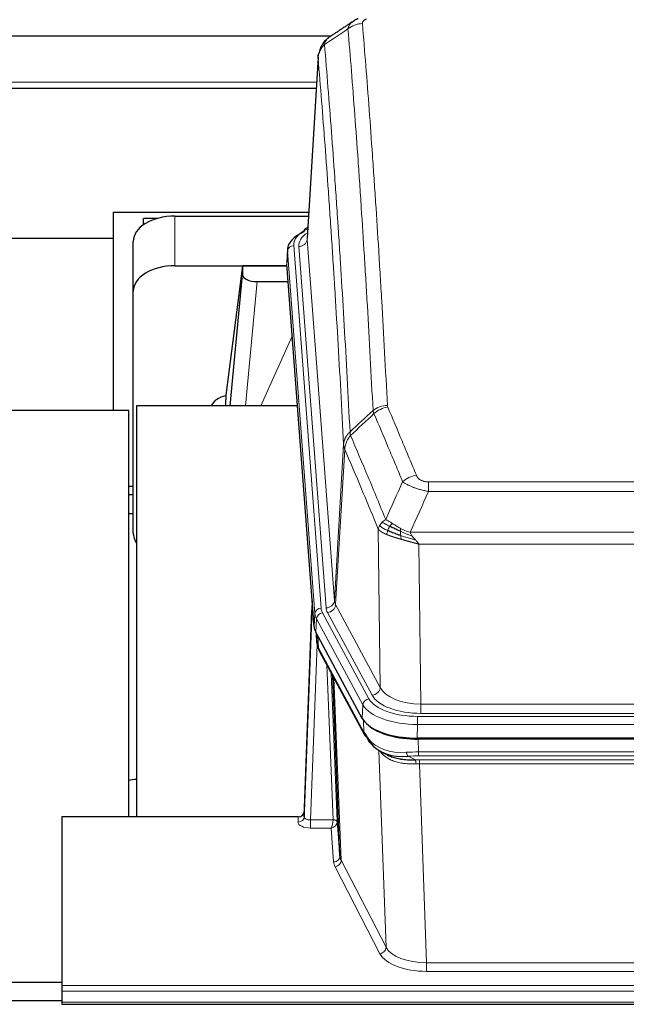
# Model space of a CAD drawing. Header units: inches. Extents: x 0 to 23760, y -13 to 16800.
# Tile 82 of 222: x 2846 to 3136, y 13660 to 14131. Entities that reach past the tile are written whole.
import ezdxf

# ---------------------------------------------------------------- set-up
doc = ezdxf.new("R2010")
doc.units = ezdxf.units.IN
doc.layers.add('254', color=7, linetype='Continuous', true_color=0xffffff)

msp = doc.modelspace()

# ---------------------------------------------------------------- linework, layer by layer
at = {"layer": '254', "color": 2, "linetype": 'Continuous', "lineweight": 25}
for p, q in [((2994.763, 14122.984), (2833.984, 14122.984)), ((2988.774, 14113.052), (2983.523, 14026.416)), ((2987.876, 14097.984), (2819.293, 14097.984)), ((2890.788, 14038.811), (2890.788, 14026.289)), ((2890.788, 14038.811), (2984.276, 14038.811)), ((2920.345, 14037.015), (2984.167, 14037.015)), ((2905.291, 14032.856), (2905.291, 14035.861)), ((2911.847, 14035.861), (2905.291, 14035.861)), ((2983.835, 14031.559), (2982.891, 14031.123)), ((2890.788, 14026.289), (2841.29, 14026.289)), ((2890.788, 14026.289), (2890.788, 13943.999)), ((2900.345, 14001.039), (2900.345, 14024.841)), ((2974.144, 14021.066), (2973.763, 14014.783)), ((2986.887, 13840.546), (2973.769, 14014)), ((2920.345, 14013.213), (2973.831, 14013.213)), ((2952.655, 14013.123), (2944.607, 13951.338)), ((2946.744, 13946.236), (2952.655, 14008.892)), ((2973.838, 14013.123), (2952.655, 14013.123)), ((2952.655, 14013.123), (2952.655, 14008.892)), ((2959.628, 14005.672), (2974.399, 14005.672)), ((2900.345, 13885.385), (2900.345, 14001.039)), ((2944.606, 13951.331), (2944.607, 13951.338)), ((2944.606, 13951.331), (2944.606, 13949.146)), ((2898.288, 13943.998), (2841.29, 13943.998)), ((2898.288, 13749.668), (2898.288, 13943.998)), ((2978.895, 13946.236), (2901.951, 13946.236)), ((2901.951, 13946.236), (2901.951, 13749.669)), ((2900.348, 13907.626), (2898.289, 13907.626)), ((2900.348, 13903.627), (2898.289, 13903.627)), ((2898.322, 13894.748), (2900.359, 13894.748)), ((2982.182, 13749.752), (2985.87, 13848.534)), ((2985.951, 13852.928), (2982.193, 13752.289)), ((3009.926, 13796.754), (2987.672, 13837.969)), ((2987.799, 13837.732), (2988.163, 13832.93)), ((2988.156, 13833.044), (2987.985, 13837.388)), ((2988.156, 13833.044), (2988.163, 13832.93)), ((2989.3, 13829.134), (3011.048, 13788.859)), ((2999.207, 13730.924), (2995.779, 13817.134)), ((3252.494, 13787.316), (3036.088, 13787.316)), ((3251.903, 13786.835), (3036.68, 13786.835)), ((3019.189, 13780.682), (3021.932, 13779.296)), ((2866.291, 13749.667), (2866.291, 13669.033)), ((2979.194, 13749.667), (2866.291, 13749.667)), ((2982.193, 13752.289), (2982.182, 13749.752)), ((2997.978, 13747.541), (2999.207, 13730.924)), ((2552.288, 13670.643), (2866.288, 13670.643)), ((2866.291, 13669.033), (2866.291, 13666.299)), ((2866.291, 13666.299), (2866.291, 13661.051)), ((2866.307, 13661.726), (2551.791, 13661.726)), ((2866.291, 13661.051), (2866.291, 13660.035)), ((2866.291, 13660.035), (3423.291, 13660.035))]:
    msp.add_line(p, q, dxfattribs=at)
at = {"layer": '254', "color": 110, "linetype": 'Continuous', "lineweight": 13}
for p, q in [((2988.775, 14112.43), (2983.528, 14025.841)), ((2819.293, 14100.984), (2988.05, 14100.984)), ((2920.345, 14013.213), (2920.345, 14037.015)), ((2977.144, 14022.849), (2990.255, 13849.489)), ((2983.528, 14025.841), (2996.594, 13853.068)), ((2974.15, 14020.279), (2973.769, 14014)), ((2987.261, 13846.919), (2974.15, 14020.279)), ((2979.536, 14022.414), (2992.602, 13849.641)), ((2959.628, 14005.672), (2954.021, 13946.237)), ((2961.433, 13946.237), (2976.374, 13979.551)), ((2996.594, 13853.068), (3000.971, 13927.744)), ((3001.527, 13925.411), (2997.175, 13851.159)), ((3041.62, 13909.863), (3246.963, 13909.863)), ((3041.62, 13905.3), (3041.62, 13909.863)), ((3246.963, 13905.3), (3041.62, 13905.3)), ((3018.527, 13811.615), (3017.569, 13887.266)), ((3032.889, 13885.82), (3255.694, 13885.82)), ((3251.581, 13880.076), (3037.001, 13880.076)), ((3037.001, 13880.076), (3037.97, 13803.58)), ((2997.175, 13851.159), (3018.527, 13811.615)), ((2986.887, 13840.546), (2987.261, 13846.919)), ((2988.045, 13844.341), (2987.672, 13837.969)), ((3010.219, 13803.276), (2988.045, 13844.341)), ((2990.952, 13847.198), (3013.126, 13806.132)), ((3014.651, 13807.807), (2993.299, 13847.35)), ((2987.802, 13837.728), (2988.156, 13833.044)), ((2988.723, 13836.022), (2988.941, 13830.464)), ((2988.306, 13832.072), (2985.175, 13748.22)), ((2988.941, 13830.464), (3010.688, 13790.189)), ((2995.981, 13748.307), (2992.958, 13822.359)), ((2995.086, 13818.419), (2997.978, 13747.541)), ((2996.325, 13816.124), (2999.793, 13728.913)), ((3009.926, 13796.754), (3010.219, 13803.276)), ((3037.97, 13799.167), (3037.97, 13803.58)), ((3037.97, 13803.58), (3250.613, 13803.58)), ((3036.381, 13797.743), (3252.201, 13797.743)), ((3036.381, 13793.838), (3036.381, 13797.743)), ((3250.613, 13799.167), (3037.97, 13799.167)), ((3010.688, 13790.189), (3010.512, 13795.824)), ((3036.381, 13793.838), (3036.088, 13787.316)), ((3252.201, 13793.838), (3036.381, 13793.838)), ((3036.68, 13786.835), (3036.87, 13780.743)), ((3021.278, 13687.298), (3017.842, 13781.438)), ((3031.846, 13778.65), (3035.3, 13776.904)), ((3036.87, 13778.878), (3036.87, 13780.743)), ((3036.87, 13780.743), (3251.712, 13780.743)), ((3251.712, 13778.878), (3036.87, 13778.878)), ((3037.213, 13775.07), (3037.213, 13776.936)), ((3037.213, 13776.936), (3251.37, 13776.936)), ((3037.213, 13775.07), (3040.686, 13679.895)), ((3251.37, 13775.07), (3037.213, 13775.07)), ((2979.184, 13747.219), (2979.194, 13749.667)), ((2985.175, 13748.22), (2995.98, 13748.22)), ((2985.175, 13748.22), (2985.175, 13744.305)), ((2985.175, 13744.305), (2995.017, 13744.305)), ((2996.211, 13728.157), (2995.017, 13744.305)), ((2999.793, 13728.913), (3021.278, 13687.298)), ((3018.369, 13684.235), (2996.884, 13725.85)), ((3040.686, 13679.895), (3247.896, 13679.895)), ((3040.686, 13679.895), (3040.686, 13675.793)), ((3247.896, 13675.793), (3040.686, 13675.793)), ((2866.291, 13669.033), (3423.291, 13669.033)), ((2866.291, 13666.299), (3423.291, 13666.299)), ((2866.291, 13661.051), (3423.291, 13661.051))]:
    msp.add_line(p, q, dxfattribs=at)
for centre, major_axis, ratio, start_param, end_param in [((3009.966, 14120.036), (-9.964, -0.842), 0.9013977, 4.6363308, 5.3961502), ((3001.163, 14023.223), (-24.034, 0.016), 0.461198, 5.4992389, 6.318352), ((3003.555, 14022.788), (-24.034, 0.016), 0.461198, 5.6862399, 6.318352), ((2984.149, 14028.4), (1.258, -2.724), 0.6272114, 2.6666598, 3.1415983), ((2977.144, 14020.188), (2.991, 0.226), 0.8864705, 1.5038552, 3.0222916), ((2979.536, 14025.962), (3.989, 0.302), 0.8864705, 4.6454478, 6.1638843), ((3021.924, 13938.115), (-9.987, -0.512), 0.8285973, 4.6699673, 5.4273767), ((3022.112, 13937.323), (-9.188, -3.948), 0.8056434, 4.3791539, 5.1247913), ((3035.773, 13904.862), (-9.245, -3.812), 0.7933159, 4.3962573, 5.1392153), ((2985.87, 13846.381), (0.214, 6.443), 0.0117452, 0.5090713, 1.2305416), ((2988.869, 13848.443), (2.998, -0.112), 0.4302668, 3.1576572, 3.7226285), ((2990.255, 13846.828), (2.991, 0.226), 0.8864705, 1.5038552, 3.0222916), ((3014.273, 13849.879), (24.033, 0.005), 0.4611335, 3.1763491, 3.3855005), ((2992.602, 13853.189), (3.989, 0.302), 0.8864705, 4.6454478, 6.1638843), ((3016.62, 13850.032), (24.033, 0.005), 0.4611335, 3.1763491, 3.3855005), ((2993.299, 13850.898), (3.52, 1.9), 0.8606628, 4.2773553, 5.7957917), ((3016.62, 13853.58), (20.038, 0.241), 0.4621297, 3.1708089, 3.3799603), ((3014.273, 13847.218), (-27.028, 0.171), 0.4605352, 0.0378207, 0.2469722), ((2990.952, 13844.537), (2.64, 1.425), 0.8606628, 1.1357626, 2.6541991), ((3015.951, 13813.255), (-27.538, 20.422), 0.1820481, 0.3394749, 0.3714551), ((2992.82, 13831.035), (3.52, 1.9), 0.8606628, 2.7414655, 3.1415888), ((3014.651, 13811.355), (3.52, 1.9), 0.8606628, 4.2773553, 5.7957917), ((3037.89, 13814.188), (-20.002, 0.126), 0.5302672, 0.2567917, 1.5781041), ((3013.126, 13803.471), (2.64, 1.425), 0.8606628, 1.1357626, 2.6541991), ((3036.433, 13808.84), (24.02, 0.03), 0.4619935, 3.3853572, 4.7096668), ((3037.89, 13810.64), (-24.002, 0.049), 0.477994, 0.2537759, 1.5750883), ((3036.433, 13806.179), (-27.018, 0.111), 0.4567867, 0.246464, 1.5707737), ((3014.567, 13790.759), (3.52, 1.9), 0.8606628, 2.7414655, 3.1415888), ((3036.617, 13802.127), (25.329, 12.681), 0.6929209, 3.2824386, 4.1662755), ((3037.52, 13773.309), (-27.015, 0.091), 0.2751837, 4.7373543, 4.9581852), ((3031.846, 13782.485), (-0.368, 3.983), 0.2964475, 2.0527062, 2.8396422), ((3037.52, 13769.474), (-23.017, 0.318), 0.4083138, 4.7462544, 4.9670852), ((3038.002, 13767.123), (-24.025, 0.387), 0.4081205, 4.7518285, 4.8316761), ((3035.3, 13773.069), (0.131, -3.998), 0.1099517, 2.0830946, 2.8518059), ((3038.002, 13763.288), (-20.023, 0.877), 0.5868265, 4.777515, 4.8573626), ((2979.184, 13749.843), (-3, 0.013), 0.8746179, 1.5745081, 3.1116779), ((2985.187, 13749.843), (3.004, 0.138), 0.5390598, 3.1127167, 4.683513), ((2985.187, 13747.219), (6.003, 0.008), 0.4854373, 3.1388974, 4.7096937), ((2995.017, 13746.929), (0.506, 2.997), 0.2740591, 3.694004, 5.2037138), ((2995.017, 13746.929), (2.669, 1.608), 0.8008031, 4.262859, 5.7725688), ((2994.981, 13748.276), (-1.001, 0.011), 0.9036684, 3.0924533, 3.1882188), ((2995.98, 13747.359), (1.996, -0.13), 0.4297663, 0.0674602, 1.5988341), ((2995.981, 13747.446), (1.998, 0.082), 0.4302193, 0.0160628, 1.553239), ((2994.981, 13747.415), (2.996, 0.15), 0.8842153, 6.1784612, 6.2742266), ((2996.211, 13730.781), (-2.992, -0.221), 0.8740585, 1.5062672, 3.1117425), ((3019.21, 13731.178), (-20.016, 0.121), 0.4848834, 0.0387668, 0.248091), ((3019.21, 13728.554), (-23.014, 0.002), 0.4845187, 0.0358431, 0.2451673), ((2996.884, 13728.474), (-2.666, -1.376), 0.8484453, 1.1579292, 2.76165), ((3018.369, 13686.859), (-2.666, -1.376), 0.8484453, 1.1579292, 2.76165), ((3040.693, 13686.944), (23.012, 0.004), 0.4845836, 3.3866449, 4.7120269), ((3040.693, 13689.568), (-20.013, 0.104), 0.483363, 0.2476114, 1.5729934)]:
    msp.add_ellipse(centre, major_axis=major_axis, ratio=ratio, start_param=start_param, end_param=end_param, dxfattribs=at)
at = {"layer": '254', "color": 2, "linetype": 'Continuous', "lineweight": 25}
for centre, major_axis, ratio, start_param, end_param in [((2920.345, 14024.841), (-20, 0), 0.608706, 4.712389, 6.2831853), ((3001.163, 14020.562), (-27.03, 0.194), 0.4633579, 5.502135, 6.3212481), ((2984.149, 14028.4), (1.258, -2.724), 0.6272114, 3.1415983, 4.0254232), ((2920.345, 14001.039), (-20, 0), 0.608706, 4.712389, 6.2831853), ((2959.682, 14008.917), (7.027, 0.031), 0.4617281, 3.1395348, 4.7027345), ((2947.486, 13944.157), (-10.208, 0), 0.7029015, 4.9983373, 5.9892938), ((2947.486, 13752.762), (-10.152, 515.138), 0.0020796, 5.097366, 5.10347), ((2920.345, 13885.385), (-20, 0), 0.608706, 0, 0.4035719), ((3013.907, 13840.985), (27.037, 0.006), 0.4611335, 3.1763491, 3.3855005), ((3015.951, 13813.255), (-27.174, 22.247), 0.2659535, 0.2482951, 0.2802753), ((3014.8, 13842.531), (26.161, 11.46), 0.4493681, 3.0159633, 3.1613144), ((2992.654, 13831.355), (3.584, 1.776), 0.8816114, 2.7716102, 3.1419462), ((3036.146, 13799.8), (27.023, 0.034), 0.4619935, 3.3853572, 3.670307), ((3036.705, 13799.309), (27.01, 0.015), 0.4618579, 3.6271853, 4.7111791), ((3036.146, 13799.8), (27.023, 0.034), 0.4619935, 3.670307, 4.7096668), ((3037.52, 13773.309), (-27.355, 20.182), 0.1876908, 0.3765826, 0.5974134), ((3014.567, 13790.759), (3.52, 1.9), 0.8606628, 3.1415888, 3.5094104), ((3034.824, 13770.447), (-23.434, 19.972), 0.1471226, 0.3626514, 0.5834823), ((3016.344, 13788.077), (3.195, 2.407), 0.6715965, 2.6043549, 3.391291), ((3036.617, 13802.127), (23.359, 16.381), 0.7286412, 3.1732971, 4.057134), ((2979.194, 13752.38), (3, 0.002), 0.9042699, 4.7116987, 6.2488686)]:
    msp.add_ellipse(centre, major_axis=major_axis, ratio=ratio, start_param=start_param, end_param=end_param, dxfattribs=at)
for points, degree in [([(3007.994, 14131.333), (3006.631, 14131.03), (3005.642, 14130.1)], 2), ([(3005.573, 14130.126), (2999.943, 14126.405), (2994.322, 14122.695)], 2), ([(2989.07, 13829.579), (2989.18, 13829.357), (2989.3, 13829.134)], 2), ([(2898.082, 13767.166), (2899.322, 13767.384), (2900.566, 13767.586), (2901.813, 13767.773)], 3)]:
    msp.add_open_spline(points, degree=degree, dxfattribs=at)
at = {"layer": '254', "color": 110, "linetype": 'Continuous', "lineweight": 13}
for points, knots in [([(3009.966, 14129.056), (3009.957, 14129.158), (3009.96, 14129.26), (3009.977, 14129.387), (3009.981, 14129.413), (3009.991, 14129.464), (3009.996, 14129.489), (3010.015, 14129.565), (3010.031, 14129.616), (3010.086, 14129.766), (3010.135, 14129.864), (3010.255, 14130.059), (3010.327, 14130.154), (3010.453, 14130.296), (3010.498, 14130.343), (3010.571, 14130.412), (3010.595, 14130.436), (3010.647, 14130.482), (3010.673, 14130.504), (3010.807, 14130.617), (3010.926, 14130.704), (3011.182, 14130.873), (3011.32, 14130.954), (3011.614, 14131.11), (3011.772, 14131.185), (3011.938, 14131.258)], [0, 0, 0, 0, 0.125, 0.125, 0.15625, 0.15625, 0.1875, 0.1875, 0.25, 0.25, 0.375, 0.375, 0.5, 0.5, 0.5625, 0.5625, 0.59375, 0.59375, 0.625, 0.625, 0.75, 0.75, 0.875, 0.875, 1, 1, 1, 1]), ([(3003.083, 14126.467), (3003.119, 14126.711), (3003.172, 14126.95), (3003.26, 14127.24), (3003.279, 14127.298), (3003.319, 14127.413), (3003.339, 14127.47), (3003.405, 14127.64), (3003.453, 14127.751), (3003.61, 14128.079), (3003.851, 14128.501), (3004.159, 14128.893), (3004.415, 14129.175), (3004.527, 14129.291), (3004.645, 14129.403), (3004.693, 14129.447), (3004.718, 14129.47), (3004.791, 14129.536), (3004.841, 14129.579), (3005.095, 14129.794), (3005.313, 14129.956), (3005.555, 14130.114), (3005.564, 14130.12), (3005.572, 14130.125)], [0, 0, 0, 0, 0.1656246, 0.1656246, 0.2070308, 0.2070308, 0.2484369, 0.2484369, 0.3312492, 0.3312492, 0.4968738, 0.6624984, 0.6624984, 0.7453108, 0.7660138, 0.7660138, 0.7867169, 0.7867169, 0.8281231, 0.8281231, 0.9937477, 0.9937477, 1, 1, 1, 1]), ([(3015.057, 13944.028), (3014.618, 13952.597), (3013.727, 13969.495), (3012.805, 13985.918), (3012.102, 13998.057), (3011.866, 14002.073), (3011.389, 14010.046), (3011.149, 14014.003), (3010.423, 14025.785), (3009.931, 14033.517), (3009.307, 14043.031), (3009.181, 14044.926), (3008.93, 14048.7), (3008.551, 14054.338), (3008.168, 14059.905), (3007.396, 14070.947), (3006.353, 14085.419), (3004.743, 14106.38), (3003.641, 14119.854), (3003.083, 14126.467)], [0, 0, 0, 0, 0.125, 0.25, 0.25, 0.3125, 0.3125, 0.375, 0.375, 0.5, 0.5, 0.53125, 0.53125, 0.5625, 0.625, 0.625, 0.75, 0.875, 1, 1, 1, 1]), ([(3009.966, 14129.056), (3010.523, 14122.436), (3011.624, 14108.946), (3013.232, 14087.961), (3014.274, 14073.472), (3015.045, 14062.418), (3015.427, 14056.844), (3015.805, 14051.199), (3016.057, 14047.421), (3016.182, 14045.524), (3016.805, 14035.999), (3017.297, 14028.258), (3018.022, 14016.462), (3018.262, 14012.501), (3018.738, 14004.518), (3018.974, 14000.497), (3019.676, 13988.344), (3020.596, 13971.902), (3021.487, 13954.983), (3021.924, 13946.404)], [0, 0, 0, 0, 0.125, 0.25, 0.375, 0.375, 0.4375, 0.46875, 0.46875, 0.5, 0.5, 0.625, 0.625, 0.6875, 0.6875, 0.75, 0.75, 0.875, 1, 1, 1, 1]), ([(2991.831, 14119.046), (2991.959, 14119.571), (2992.138, 14120.06), (2992.595, 14120.958), (2992.872, 14121.367), (2993.36, 14121.913), (2993.535, 14122.084), (2993.9, 14122.398), (2994.091, 14122.542), (2994.292, 14122.674)], [0, 0, 0, 0, 0.335226, 0.335226, 0.6704519, 0.6704519, 0.8380649, 0.8380649, 1, 1, 1, 1]), ([(2988.775, 14112.43), (2988.805, 14113.036), (2988.895, 14113.642), (2989.118, 14114.535), (2989.207, 14114.83), (2989.413, 14115.412), (2989.53, 14115.699), (2989.791, 14116.263), (2989.935, 14116.54), (2990.25, 14117.081), (2990.42, 14117.345), (2990.784, 14117.859), (2990.978, 14118.109), (2991.388, 14118.591), (2991.604, 14118.823), (2991.831, 14119.046)], [0, 0, 0, 0, 0.25, 0.25, 0.375, 0.375, 0.5, 0.5, 0.625, 0.625, 0.75, 0.75, 0.875, 0.875, 1, 1, 1, 1]), ([(2991.831, 14119.046), (2992.402, 14112.355), (2993.53, 14098.713), (2995.175, 14077.471), (2996.241, 14062.792), (2997.03, 14051.588), (2997.421, 14045.938), (2997.872, 14039.261), (2998.065, 14036.381), (2998.193, 14034.457), (2998.257, 14033.493), (2998.576, 14028.663), (2998.955, 14022.82), (2999.393, 14015.92), (2999.58, 14012.945), (2999.704, 14010.957), (2999.766, 14009.962), (3000.322, 14000.984), (3001.295, 13984.776), (3002.706, 13959.724), (3003.614, 13942.528), (3004.06, 13933.806)], [0, 0, 0, 0, 0.125, 0.25, 0.375, 0.375, 0.4375, 0.46875, 0.484375, 0.484375, 0.5, 0.5, 0.5625, 0.59375, 0.609375, 0.609375, 0.625, 0.625, 0.75, 0.875, 1, 1, 1, 1]), ([(3000.971, 13927.744), (3000.526, 13936.438), (2999.62, 13953.58), (2998.213, 13978.554), (2997.243, 13994.712), (2996.688, 14003.663), (2996.627, 14004.655), (2996.503, 14006.637), (2996.317, 14009.602), (2995.88, 14016.482), (2995.502, 14022.307), (2995.184, 14027.123), (2995.12, 14028.084), (2994.992, 14030.002), (2994.8, 14032.874), (2994.35, 14039.531), (2993.96, 14045.165), (2993.174, 14056.336), (2992.11, 14070.972), (2990.47, 14092.153), (2989.345, 14105.757), (2988.775, 14112.43)], [0, 0, 0, 0, 0.125, 0.25, 0.375, 0.375, 0.390625, 0.390625, 0.40625, 0.4375, 0.5, 0.5, 0.515625, 0.515625, 0.53125, 0.5625, 0.625, 0.625, 0.75, 0.875, 1, 1, 1, 1]), ([(3022.112, 13945.61), (3022.056, 13945.74), (3022.012, 13945.872), (3021.95, 13946.137), (3021.931, 13946.27), (3021.924, 13946.404)], [0, 0, 0, 0, 0.5, 0.5, 1, 1, 1, 1]), ([(3022.112, 13945.61), (3024.397, 13940.269), (3026.678, 13934.882), (3030.094, 13926.734), (3031.231, 13924.007), (3033.504, 13918.529), (3034.639, 13915.779), (3035.773, 13913.017)], [0, 0, 0, 0, 0.5, 0.5, 0.75, 0.75, 1, 1, 1, 1]), ([(3029.193, 13909.96), (3028.058, 13912.719), (3026.921, 13915.466), (3024.646, 13920.939), (3023.507, 13923.664), (3020.088, 13931.805), (3017.804, 13937.187), (3015.515, 13942.523)], [0, 0, 0, 0, 0.25, 0.25, 0.5, 0.5, 1, 1, 1, 1]), ([(3000.971, 13927.744), (3000.971, 13927.759), (3000.973, 13927.789), (3000.976, 13927.834), (3000.98, 13927.879), (3000.983, 13927.924), (3000.987, 13927.968), (3000.991, 13928.013), (3000.995, 13928.058), (3001, 13928.103), (3001.005, 13928.147), (3001.01, 13928.192), (3001.015, 13928.237), (3001.021, 13928.281), (3001.027, 13928.326), (3001.033, 13928.371), (3001.039, 13928.415), (3001.046, 13928.46), (3001.053, 13928.504), (3001.06, 13928.549), (3001.067, 13928.593), (3001.075, 13928.638), (3001.083, 13928.682), (3001.091, 13928.727), (3001.099, 13928.771), (3001.108, 13928.815), (3001.117, 13928.86), (3001.126, 13928.904), (3001.135, 13928.948), (3001.145, 13928.992), (3001.155, 13929.037), (3001.165, 13929.081), (3001.175, 13929.125), (3001.186, 13929.169), (3001.197, 13929.213), (3001.208, 13929.257), (3001.219, 13929.3), (3001.231, 13929.344), (3001.243, 13929.388), (3001.255, 13929.432), (3001.267, 13929.476), (3001.28, 13929.519), (3001.293, 13929.563), (3001.306, 13929.606), (3001.319, 13929.65), (3001.333, 13929.693), (3001.346, 13929.737), (3001.361, 13929.78), (3001.375, 13929.823), (3001.389, 13929.866), (3001.404, 13929.909), (3001.419, 13929.952), (3001.435, 13929.995), (3001.45, 13930.038), (3001.466, 13930.081), (3001.482, 13930.124), (3001.498, 13930.167), (3001.515, 13930.21), (3001.532, 13930.252), (3001.549, 13930.295), (3001.566, 13930.337), (3001.583, 13930.38), (3001.601, 13930.422), (3001.619, 13930.464), (3001.637, 13930.506), (3001.655, 13930.548), (3001.674, 13930.59), (3001.693, 13930.632), (3001.712, 13930.674), (3001.732, 13930.716), (3001.751, 13930.758), (3001.771, 13930.799), (3001.791, 13930.841), (3001.811, 13930.882), (3001.832, 13930.924), (3001.853, 13930.965), (3001.88, 13931.018), (3001.914, 13931.083), (3001.954, 13931.16), (3001.996, 13931.237), (3002.039, 13931.313), (3002.082, 13931.389), (3002.126, 13931.464), (3002.171, 13931.54), (3002.216, 13931.614), (3002.263, 13931.689), (3002.31, 13931.763), (3002.358, 13931.837), (3002.406, 13931.911), (3002.456, 13931.984), (3002.506, 13932.057), (3002.557, 13932.129), (3002.608, 13932.202), (3002.661, 13932.273), (3002.714, 13932.345), (3002.768, 13932.416), (3002.823, 13932.486), (3002.878, 13932.556), (3002.934, 13932.626), (3002.991, 13932.695), (3003.048, 13932.764), (3003.106, 13932.833), (3003.165, 13932.901), (3003.225, 13932.969), (3003.285, 13933.036), (3003.346, 13933.103), (3003.408, 13933.169), (3003.47, 13933.235), (3003.533, 13933.3), (3003.597, 13933.365), (3003.661, 13933.43), (3003.726, 13933.494), (3003.791, 13933.557), (3003.858, 13933.62), (3003.924, 13933.683), (3003.992, 13933.745), (3004.037, 13933.786), (3004.06, 13933.806)], [0, 0, 0, 0, 0.0066687, 0.0133374, 0.0200061, 0.0266746, 0.0333432, 0.0400116, 0.0466801, 0.0533484, 0.0600168, 0.066685, 0.0733532, 0.0800214, 0.0866895, 0.0933575, 0.1000255, 0.1066935, 0.1133614, 0.1200292, 0.126697, 0.1333647, 0.1400324, 0.1467001, 0.1533676, 0.1600352, 0.1667026, 0.1733701, 0.1800374, 0.1867047, 0.193372, 0.2000392, 0.2067064, 0.2133735, 0.2200405, 0.2267075, 0.2333745, 0.2400414, 0.2467082, 0.253375, 0.2600418, 0.2667085, 0.2733751, 0.2800417, 0.2867082, 0.2933747, 0.3000412, 0.3067075, 0.3133739, 0.3200401, 0.3267064, 0.3333725, 0.3400387, 0.3467047, 0.3533708, 0.3600367, 0.3667026, 0.3733685, 0.3800343, 0.3867001, 0.3933658, 0.4000315, 0.4066971, 0.4133626, 0.4200281, 0.4266936, 0.433359, 0.4400243, 0.4466896, 0.4533549, 0.4600201, 0.4666852, 0.4733503, 0.4800154, 0.4866804, 0.4933453, 0.5000102, 0.5125098, 0.5250093, 0.5375088, 0.5500082, 0.5625077, 0.5750071, 0.5875066, 0.600006, 0.6125054, 0.6250049, 0.6375043, 0.6500037, 0.6625032, 0.6750026, 0.6875021, 0.7000016, 0.7125011, 0.7250006, 0.7375001, 0.7499997, 0.7624993, 0.7749989, 0.7874985, 0.7999982, 0.812498, 0.8249977, 0.8374975, 0.8499974, 0.8624973, 0.8749972, 0.8874972, 0.8999973, 0.9124974, 0.9249976, 0.9374978, 0.9499981, 0.9624985, 0.9749989, 0.9874994, 1, 1, 1, 1]), ([(3004.272, 13932.069), (3004.197, 13932.363), (3004.154, 13932.665), (3004.096, 13933.255), (3004.081, 13933.542), (3004.06, 13933.806)], [0, 0, 0, 0, 0.5, 0.5, 1, 1, 1, 1]), ([(3001.527, 13925.411), (3001.548, 13925.994), (3001.626, 13926.582), (3001.889, 13927.748), (3002.075, 13928.327), (3002.547, 13929.459), (3002.832, 13930.011), (3003.49, 13931.075), (3003.863, 13931.586), (3004.272, 13932.069)], [0, 0, 0, 0, 0.25, 0.25, 0.5, 0.5, 0.75, 0.75, 1, 1, 1, 1]), ([(3004.272, 13932.069), (3007.094, 13925.514), (3009.91, 13918.89), (3014.123, 13908.85), (3015.526, 13905.486), (3018.329, 13898.725), (3019.728, 13895.327), (3021.126, 13891.912)], [0, 0, 0, 0, 0.5, 0.5, 0.75, 0.75, 1, 1, 1, 1]), ([(3001.527, 13925.411), (3001.522, 13925.423), (3001.512, 13925.448), (3001.496, 13925.487), (3001.481, 13925.525), (3001.466, 13925.565), (3001.451, 13925.605), (3001.435, 13925.645), (3001.42, 13925.687), (3001.405, 13925.729), (3001.389, 13925.771), (3001.374, 13925.814), (3001.358, 13925.858), (3001.343, 13925.902), (3001.328, 13925.947), (3001.313, 13925.993), (3001.297, 13926.039), (3001.282, 13926.086), (3001.268, 13926.134), (3001.253, 13926.182), (3001.238, 13926.23), (3001.224, 13926.28), (3001.21, 13926.33), (3001.195, 13926.38), (3001.182, 13926.431), (3001.168, 13926.483), (3001.155, 13926.536), (3001.134, 13926.62), (3001.108, 13926.732), (3001.08, 13926.869), (3001.056, 13926.997), (3001.037, 13927.114), (3001.021, 13927.221), (3001.008, 13927.318), (3000.998, 13927.405), (3000.99, 13927.482), (3000.984, 13927.549), (3000.979, 13927.606), (3000.976, 13927.653), (3000.974, 13927.69), (3000.972, 13927.717), (3000.971, 13927.734), (3000.971, 13927.742), (3000.971, 13927.744)], [0, 0, 0, 0, 0.0155037, 0.0313049, 0.0474035, 0.0637997, 0.0804935, 0.097485, 0.1147743, 0.1323613, 0.1502462, 0.1684289, 0.1869096, 0.2056883, 0.224765, 0.2441397, 0.2638126, 0.2837835, 0.3040527, 0.32462, 0.3454856, 0.3666494, 0.3881116, 0.409872, 0.4319308, 0.454288, 0.4769435, 0.4998975, 0.5635611, 0.6228928, 0.6778927, 0.7285606, 0.7748966, 0.8169007, 0.8545729, 0.8879131, 0.9169214, 0.9415977, 0.9619421, 0.9779545, 0.989635, 0.9969835, 1, 1, 1, 1]), ([(3017.569, 13887.266), (3016.239, 13890.507), (3014.906, 13893.732), (3012.238, 13900.152), (3010.903, 13903.346), (3006.892, 13912.883), (3004.213, 13919.178), (3001.527, 13925.411)], [0, 0, 0, 0, 0.25, 0.25, 0.5, 0.5, 1, 1, 1, 1]), ([(3041.62, 13905.3), (3041.285, 13905.36), (3040.952, 13905.424), (3040.289, 13905.557), (3039.961, 13905.627), (3038.985, 13905.844), (3038.347, 13906), (3037.644, 13906.189), (3037.567, 13906.21), (3037.411, 13906.253), (3037.334, 13906.274), (3037.102, 13906.34), (3036.949, 13906.383), (3036.495, 13906.517), (3035.9, 13906.7), (3035.327, 13906.891), (3034.906, 13907.038), (3034.697, 13907.113), (3034.492, 13907.189), (3034.355, 13907.239), (3034.288, 13907.265), (3033.682, 13907.495), (3033.174, 13907.705), (3032.455, 13908.029), (3032.222, 13908.138), (3031.884, 13908.304), (3031.773, 13908.36), (3031.555, 13908.472), (3031.447, 13908.528), (3030.92, 13908.81), (3030.532, 13909.037), (3029.817, 13909.496), (3029.49, 13909.727), (3029.193, 13909.96)], [0, 0, 0, 0, 0.0625, 0.0625, 0.125, 0.125, 0.25, 0.25, 0.265625, 0.265625, 0.28125, 0.28125, 0.3125, 0.3125, 0.375, 0.4375, 0.4375, 0.46875, 0.484375, 0.484375, 0.5, 0.5, 0.625, 0.625, 0.6875, 0.6875, 0.71875, 0.71875, 0.75, 0.75, 0.875, 0.875, 1, 1, 1, 1]), ([(3041.62, 13909.863), (3041.437, 13909.863), (3041.255, 13909.868), (3040.891, 13909.886), (3040.711, 13909.901), (3040.356, 13909.939), (3040.18, 13909.963), (3039.834, 13910.021), (3039.663, 13910.056), (3039.452, 13910.106), (3039.41, 13910.116), (3039.326, 13910.137), (3039.202, 13910.17), (3039.08, 13910.206), (3038.841, 13910.281), (3038.534, 13910.39), (3038.247, 13910.517), (3038.073, 13910.602), (3038.039, 13910.619), (3037.971, 13910.655), (3037.937, 13910.672), (3037.837, 13910.727), (3037.772, 13910.764), (3037.583, 13910.877), (3037.463, 13910.955), (3037.237, 13911.118), (3037.13, 13911.202), (3036.927, 13911.374), (3036.831, 13911.463), (3036.718, 13911.577), (3036.696, 13911.6), (3036.652, 13911.646), (3036.631, 13911.67), (3036.567, 13911.74), (3036.526, 13911.787), (3036.407, 13911.928), (3036.334, 13912.024), (3036.197, 13912.217), (3036.133, 13912.315), (3035.957, 13912.611), (3035.857, 13912.813), (3035.773, 13913.017)], [0, 0, 0, 0, 0.0625, 0.0625, 0.125, 0.125, 0.1875, 0.1875, 0.25, 0.25, 0.265625, 0.265625, 0.28125, 0.3125, 0.3125, 0.375, 0.4375, 0.4375, 0.453125, 0.453125, 0.46875, 0.46875, 0.5, 0.5, 0.5625, 0.5625, 0.625, 0.625, 0.6875, 0.6875, 0.703125, 0.703125, 0.71875, 0.71875, 0.75, 0.75, 0.8125, 0.8125, 0.875, 0.875, 1, 1, 1, 1]), ([(3019.419, 13890.567), (3019.665, 13890.811), (3019.931, 13891.047), (3020.501, 13891.496), (3020.805, 13891.71), (3021.126, 13891.912)], [0, 0, 0, 0, 0.5, 0.5, 1, 1, 1, 1]), ([(3024.301, 13890.017), (3024.002, 13890.21), (3023.712, 13890.399), (3022.585, 13891.119), (3021.819, 13891.585), (3021.126, 13891.912)], [0, 0, 0, 0, 0.25, 0.25, 1, 1, 1, 1]), ([(3017.569, 13887.266), (3017.626, 13887.552), (3017.709, 13887.839), (3017.922, 13888.412), (3018.053, 13888.697), (3018.208, 13888.979)], [0, 0, 0, 0, 0.5, 0.5, 1, 1, 1, 1]), ([(3021.601, 13884.718), (3021.589, 13884.723), (3021.566, 13884.732), (3021.531, 13884.747), (3021.496, 13884.762), (3021.46, 13884.778), (3021.424, 13884.793), (3021.387, 13884.809), (3021.35, 13884.825), (3021.313, 13884.841), (3021.275, 13884.858), (3021.237, 13884.874), (3021.199, 13884.891), (3021.16, 13884.908), (3021.121, 13884.926), (3021.081, 13884.943), (3021.042, 13884.961), (3021.002, 13884.979), (3020.961, 13884.997), (3020.92, 13885.016), (3020.879, 13885.035), (3020.838, 13885.054), (3020.796, 13885.073), (3020.754, 13885.092), (3020.712, 13885.112), (3020.67, 13885.132), (3020.627, 13885.152), (3020.584, 13885.173), (3020.541, 13885.193), (3020.498, 13885.214), (3020.454, 13885.235), (3020.41, 13885.257), (3020.366, 13885.279), (3020.322, 13885.3), (3020.277, 13885.323), (3020.233, 13885.345), (3020.188, 13885.368), (3020.143, 13885.391), (3020.098, 13885.414), (3020.052, 13885.437), (3020.007, 13885.461), (3019.962, 13885.485), (3019.916, 13885.509), (3019.87, 13885.534), (3019.824, 13885.558), (3019.778, 13885.583), (3019.732, 13885.609), (3019.686, 13885.634), (3019.64, 13885.66), (3019.594, 13885.686), (3019.548, 13885.712), (3019.502, 13885.739), (3019.455, 13885.766), (3019.409, 13885.793), (3019.363, 13885.82), (3019.317, 13885.848), (3019.27, 13885.876), (3019.224, 13885.904), (3019.178, 13885.933), (3019.132, 13885.961), (3019.086, 13885.991), (3019.041, 13886.02), (3018.995, 13886.049), (3018.949, 13886.079), (3018.904, 13886.109), (3018.858, 13886.14), (3018.813, 13886.171), (3018.768, 13886.202), (3018.724, 13886.233), (3018.679, 13886.265), (3018.635, 13886.296), (3018.59, 13886.329), (3018.547, 13886.361), (3018.503, 13886.394), (3018.459, 13886.427), (3018.416, 13886.46), (3018.373, 13886.494), (3018.331, 13886.527), (3018.289, 13886.562), (3018.247, 13886.596), (3018.205, 13886.631), (3018.164, 13886.666), (3018.124, 13886.701), (3018.083, 13886.737), (3018.043, 13886.773), (3018.004, 13886.809), (3017.965, 13886.845), (3017.926, 13886.882), (3017.888, 13886.919), (3017.85, 13886.957), (3017.813, 13886.994), (3017.777, 13887.032), (3017.741, 13887.07), (3017.705, 13887.109), (3017.67, 13887.148), (3017.636, 13887.187), (3017.602, 13887.226), (3017.58, 13887.253), (3017.569, 13887.266)], [0, 0, 0, 0, 0.0060657, 0.012223, 0.0184718, 0.0248123, 0.0312443, 0.0377679, 0.0443831, 0.0510899, 0.0578883, 0.0647782, 0.0717598, 0.0788329, 0.0859977, 0.093254, 0.1006019, 0.1080414, 0.1155725, 0.1231952, 0.1309095, 0.1387154, 0.1466129, 0.1546019, 0.1626826, 0.1708549, 0.1791188, 0.1874742, 0.1959213, 0.20446, 0.2130903, 0.2218121, 0.2306256, 0.2395307, 0.2485274, 0.2576156, 0.2667955, 0.276067, 0.2854301, 0.2948848, 0.3044311, 0.314069, 0.3237985, 0.3336196, 0.3435324, 0.3535367, 0.3636326, 0.3738202, 0.3840993, 0.3944701, 0.4049324, 0.4154864, 0.426132, 0.4368691, 0.4476979, 0.4586183, 0.4696303, 0.480734, 0.4919292, 0.503216, 0.5145945, 0.5260645, 0.5376262, 0.5492795, 0.5610244, 0.5728609, 0.584789, 0.5968087, 0.60892, 0.621123, 0.6334175, 0.6458037, 0.6582815, 0.6708509, 0.6835119, 0.6962645, 0.7091087, 0.7220445, 0.735072, 0.748191, 0.7614017, 0.774704, 0.7880979, 0.8015834, 0.8151605, 0.8288293, 0.8425896, 0.8564416, 0.8703852, 0.8844204, 0.8985472, 0.9127656, 0.9270756, 0.9414773, 0.9559705, 0.9705554, 0.9852319, 1, 1, 1, 1]), ([(3018.208, 13888.979), (3018.365, 13889.254), (3018.545, 13889.526), (3018.949, 13890.057), (3019.174, 13890.316), (3019.419, 13890.567)], [0, 0, 0, 0, 0.5, 0.5, 1, 1, 1, 1]), ([(3022.091, 13886.563), (3021.656, 13886.767), (3021.246, 13886.971), (3019.717, 13887.787), (3018.821, 13888.395), (3018.208, 13888.979)], [0, 0, 0, 0, 0.25, 0.25, 1, 1, 1, 1]), ([(3023.077, 13888.636), (3022.705, 13888.824), (3022.349, 13889.007), (3020.988, 13889.712), (3020.117, 13890.184), (3019.419, 13890.567)], [0, 0, 0, 0, 0.25, 0.25, 1, 1, 1, 1]), ([(3021.601, 13884.718), (3021.637, 13884.898), (3021.679, 13885.103), (3021.785, 13885.549), (3021.847, 13885.791), (3021.973, 13886.213), (3022.029, 13886.387), (3022.091, 13886.563)], [0, 0, 0, 0, 0.375, 0.375, 0.75, 0.75, 1, 1, 1, 1]), ([(3022.091, 13886.563), (3022.122, 13886.652), (3022.154, 13886.741), (3022.289, 13887.098), (3022.402, 13887.368), (3022.651, 13887.897), (3022.787, 13888.155), (3022.979, 13888.479), (3023.028, 13888.559), (3023.077, 13888.636)], [0, 0, 0, 0, 0.125, 0.125, 0.5, 0.5, 0.875, 0.875, 1, 1, 1, 1]), ([(3023.077, 13888.636), (3023.176, 13888.792), (3023.277, 13888.939), (3023.534, 13889.283), (3023.691, 13889.467), (3024.002, 13889.783), (3024.155, 13889.915), (3024.301, 13890.017)], [0, 0, 0, 0, 0.25, 0.25, 0.625, 0.625, 1, 1, 1, 1]), ([(3028.271, 13887.609), (3028.09, 13887.705), (3027.912, 13887.802), (3027.205, 13888.197), (3026.69, 13888.503), (3025.696, 13889.117), (3025.217, 13889.424), (3024.602, 13889.821), (3024.451, 13889.92), (3024.301, 13890.017)], [0, 0, 0, 0, 0.125, 0.125, 0.5, 0.5, 0.875, 0.875, 1, 1, 1, 1]), ([(3028.12, 13886.239), (3028.119, 13886.394), (3028.12, 13886.542), (3028.134, 13886.886), (3028.15, 13887.069), (3028.198, 13887.382), (3028.23, 13887.511), (3028.271, 13887.609)], [0, 0, 0, 0, 0.25, 0.25, 0.625, 0.625, 1, 1, 1, 1]), ([(3033.759, 13883.922), (3032.349, 13884.444), (3030.912, 13885.027), (3029.042, 13885.832), (3028.578, 13886.035), (3028.12, 13886.239)], [0, 0, 0, 0, 0.75, 0.75, 1, 1, 1, 1]), ([(3028.289, 13884.179), (3028.277, 13884.266), (3028.265, 13884.354), (3028.221, 13884.707), (3028.192, 13884.975), (3028.148, 13885.501), (3028.133, 13885.758), (3028.123, 13886.082), (3028.121, 13886.162), (3028.12, 13886.239)], [0, 0, 0, 0, 0.125, 0.125, 0.5, 0.5, 0.875, 0.875, 1, 1, 1, 1]), ([(3032.889, 13885.82), (3031.668, 13886.086), (3030.492, 13886.528), (3028.998, 13887.232), (3028.631, 13887.417), (3028.271, 13887.609)], [0, 0, 0, 0, 0.75, 0.75, 1, 1, 1, 1]), ([(3028.604, 13882.386), (3028.582, 13882.392), (3028.538, 13882.405), (3028.472, 13882.423), (3028.406, 13882.442), (3028.34, 13882.461), (3028.274, 13882.48), (3028.208, 13882.499), (3028.141, 13882.518), (3028.075, 13882.537), (3028.009, 13882.556), (3027.942, 13882.575), (3027.876, 13882.594), (3027.809, 13882.613), (3027.743, 13882.633), (3027.676, 13882.652), (3027.61, 13882.671), (3027.543, 13882.691), (3027.476, 13882.71), (3027.409, 13882.73), (3027.343, 13882.749), (3027.276, 13882.769), (3027.209, 13882.789), (3027.142, 13882.809), (3027.075, 13882.828), (3027.008, 13882.848), (3026.941, 13882.868), (3026.874, 13882.888), (3026.807, 13882.908), (3026.74, 13882.928), (3026.673, 13882.948), (3026.606, 13882.969), (3026.539, 13882.989), (3026.472, 13883.009), (3026.405, 13883.03), (3026.338, 13883.05), (3026.27, 13883.07), (3026.203, 13883.091), (3026.136, 13883.112), (3026.069, 13883.132), (3026.002, 13883.153), (3025.935, 13883.174), (3025.868, 13883.195), (3025.801, 13883.216), (3025.734, 13883.237), (3025.667, 13883.258), (3025.6, 13883.279), (3025.533, 13883.3), (3025.466, 13883.321), (3025.399, 13883.342), (3025.332, 13883.364), (3025.265, 13883.385), (3025.198, 13883.407), (3025.132, 13883.428), (3025.065, 13883.45), (3024.998, 13883.471), (3024.931, 13883.493), (3024.865, 13883.515), (3024.798, 13883.537), (3024.732, 13883.559), (3024.665, 13883.581), (3024.599, 13883.603), (3024.533, 13883.625), (3024.466, 13883.647), (3024.4, 13883.669), (3024.334, 13883.692), (3024.268, 13883.714), (3024.202, 13883.736), (3024.136, 13883.759), (3024.07, 13883.781), (3024.005, 13883.804), (3023.939, 13883.827), (3023.874, 13883.85), (3023.808, 13883.873), (3023.743, 13883.895), (3023.678, 13883.918), (3023.612, 13883.942), (3023.547, 13883.965), (3023.482, 13883.988), (3023.418, 13884.011), (3023.353, 13884.034), (3023.288, 13884.058), (3023.224, 13884.081), (3023.16, 13884.105), (3023.095, 13884.129), (3023.031, 13884.152), (3022.967, 13884.176), (3022.904, 13884.2), (3022.84, 13884.224), (3022.776, 13884.248), (3022.713, 13884.272), (3022.65, 13884.296), (3022.587, 13884.32), (3022.524, 13884.345), (3022.461, 13884.369), (3022.398, 13884.393), (3022.336, 13884.418), (3022.274, 13884.442), (3022.212, 13884.467), (3022.15, 13884.492), (3022.088, 13884.517), (3022.026, 13884.541), (3021.965, 13884.566), (3021.904, 13884.591), (3021.843, 13884.617), (3021.782, 13884.642), (3021.722, 13884.667), (3021.661, 13884.692), (3021.621, 13884.709), (3021.601, 13884.718)], [0, 0, 0, 0, 0.0082024, 0.0164263, 0.0246716, 0.0329384, 0.0412265, 0.0495362, 0.0578672, 0.0662198, 0.0745938, 0.0829892, 0.0914062, 0.0998446, 0.1083045, 0.1167859, 0.1252887, 0.1338131, 0.1423589, 0.1509263, 0.1595151, 0.1681255, 0.1767574, 0.1854108, 0.1940858, 0.2027822, 0.2115002, 0.2202398, 0.2290008, 0.2377835, 0.2465876, 0.2554134, 0.2642606, 0.2731295, 0.2820199, 0.2909319, 0.2998654, 0.3088206, 0.3177973, 0.3267956, 0.3358154, 0.3448569, 0.35392, 0.3630047, 0.3721109, 0.3812388, 0.3903883, 0.3995594, 0.4087522, 0.4179665, 0.4272025, 0.4364601, 0.4457393, 0.4550402, 0.4643627, 0.4737069, 0.4830727, 0.4924601, 0.5018692, 0.5113, 0.5207524, 0.5302265, 0.5397222, 0.5492397, 0.5587788, 0.5683395, 0.577922, 0.5875261, 0.5971519, 0.6067994, 0.6164686, 0.6261595, 0.6358721, 0.6456064, 0.6553624, 0.6651401, 0.6749395, 0.6847606, 0.6946034, 0.704468, 0.7143542, 0.7242622, 0.734192, 0.7441434, 0.7541166, 0.7641115, 0.7741282, 0.7841666, 0.7942268, 0.8043087, 0.8144123, 0.8245377, 0.8346848, 0.8448538, 0.8550444, 0.8652568, 0.875491, 0.885747, 0.8960247, 0.9063242, 0.9166455, 0.9269886, 0.9373534, 0.9477401, 0.9581485, 0.9685787, 0.9790306, 0.9895044, 1, 1, 1, 1]), ([(3028.604, 13882.386), (3028.57, 13882.557), (3028.531, 13882.754), (3028.449, 13883.185), (3028.407, 13883.42), (3028.339, 13883.834), (3028.313, 13884.005), (3028.289, 13884.179)], [0, 0, 0, 0, 0.375, 0.375, 0.75, 0.75, 1, 1, 1, 1]), ([(3035.431, 13882.024), (3033.658, 13882.528), (3031.829, 13883.058), (3029.455, 13883.8), (3028.867, 13883.988), (3028.289, 13884.179)], [0, 0, 0, 0, 0.75, 0.75, 1, 1, 1, 1]), ([(3037.001, 13880.076), (3036.979, 13880.082), (3036.935, 13880.095), (3036.869, 13880.114), (3036.802, 13880.133), (3036.735, 13880.152), (3036.669, 13880.171), (3036.602, 13880.19), (3036.535, 13880.208), (3036.468, 13880.227), (3036.4, 13880.246), (3036.333, 13880.265), (3036.266, 13880.284), (3036.198, 13880.303), (3036.131, 13880.322), (3036.063, 13880.341), (3035.995, 13880.36), (3035.927, 13880.379), (3035.859, 13880.398), (3035.791, 13880.416), (3035.723, 13880.435), (3035.655, 13880.454), (3035.586, 13880.473), (3035.518, 13880.492), (3035.449, 13880.511), (3035.381, 13880.53), (3035.312, 13880.549), (3035.243, 13880.568), (3035.174, 13880.587), (3035.105, 13880.606), (3035.036, 13880.625), (3034.967, 13880.644), (3034.898, 13880.663), (3034.829, 13880.682), (3034.759, 13880.701), (3034.69, 13880.72), (3034.62, 13880.739), (3034.55, 13880.758), (3034.481, 13880.777), (3034.411, 13880.796), (3034.341, 13880.815), (3034.271, 13880.834), (3034.201, 13880.853), (3034.131, 13880.872), (3034.061, 13880.891), (3033.99, 13880.91), (3033.92, 13880.93), (3033.85, 13880.949), (3033.779, 13880.968), (3033.709, 13880.987), (3033.638, 13881.006), (3033.567, 13881.025), (3033.497, 13881.044), (3033.426, 13881.064), (3033.355, 13881.083), (3033.284, 13881.102), (3033.213, 13881.121), (3033.142, 13881.14), (3033.071, 13881.16), (3033, 13881.179), (3032.928, 13881.198), (3032.857, 13881.217), (3032.786, 13881.237), (3032.714, 13881.256), (3032.643, 13881.275), (3032.572, 13881.295), (3032.5, 13881.314), (3032.429, 13881.333), (3032.357, 13881.353), (3032.285, 13881.372), (3032.214, 13881.392), (3032.142, 13881.411), (3032.07, 13881.43), (3031.998, 13881.45), (3031.926, 13881.469), (3031.854, 13881.489), (3031.783, 13881.508), (3031.711, 13881.528), (3031.639, 13881.547), (3031.567, 13881.567), (3031.494, 13881.587), (3031.422, 13881.606), (3031.35, 13881.626), (3031.278, 13881.645), (3031.206, 13881.665), (3031.134, 13881.685), (3031.062, 13881.704), (3030.989, 13881.724), (3030.917, 13881.744), (3030.845, 13881.763), (3030.773, 13881.783), (3030.7, 13881.803), (3030.628, 13881.823), (3030.556, 13881.843), (3030.483, 13881.862), (3030.411, 13881.882), (3030.339, 13881.902), (3030.266, 13881.922), (3030.194, 13881.942), (3030.121, 13881.962), (3030.049, 13881.982), (3029.977, 13882.002), (3029.904, 13882.022), (3029.832, 13882.042), (3029.76, 13882.062), (3029.687, 13882.082), (3029.615, 13882.102), (3029.543, 13882.122), (3029.47, 13882.142), (3029.398, 13882.163), (3029.326, 13882.183), (3029.253, 13882.203), (3029.181, 13882.223), (3029.109, 13882.243), (3029.037, 13882.264), (3028.964, 13882.284), (3028.892, 13882.304), (3028.82, 13882.325), (3028.748, 13882.345), (3028.676, 13882.365), (3028.628, 13882.379), (3028.604, 13882.386)], [0, 0, 0, 0, 0.007775, 0.0155603, 0.0233558, 0.0311618, 0.038978, 0.0468046, 0.0546416, 0.0624889, 0.0703466, 0.0782147, 0.0860931, 0.093982, 0.1018813, 0.109791, 0.1177112, 0.1256417, 0.1335828, 0.1415343, 0.1494962, 0.1574687, 0.1654516, 0.173445, 0.1814489, 0.1894634, 0.1974883, 0.2055238, 0.2135699, 0.2216264, 0.2296936, 0.2377713, 0.2458596, 0.2539585, 0.2620679, 0.270188, 0.2783187, 0.28646, 0.2946119, 0.3027745, 0.3109477, 0.3191316, 0.3273261, 0.3355314, 0.3437472, 0.3519738, 0.3602111, 0.3684591, 0.3767178, 0.3849872, 0.3932673, 0.4015582, 0.4098598, 0.4181722, 0.4264954, 0.4348293, 0.443174, 0.4515295, 0.4598958, 0.4682728, 0.4766607, 0.4850594, 0.493469, 0.5018893, 0.5103206, 0.5187626, 0.5272155, 0.5356793, 0.544154, 0.5526395, 0.561136, 0.5696433, 0.5781615, 0.5866906, 0.5952307, 0.6037817, 0.6123436, 0.6209165, 0.6295003, 0.638095, 0.6467007, 0.6553174, 0.6639451, 0.6725838, 0.6812334, 0.6898941, 0.6985657, 0.7072484, 0.7159421, 0.7246468, 0.7333625, 0.7420893, 0.7508272, 0.759576, 0.768336, 0.777107, 0.7858891, 0.7946823, 0.8034866, 0.812302, 0.8211284, 0.829966, 0.8388147, 0.8476746, 0.8565455, 0.8654276, 0.8743209, 0.8832252, 0.8921408, 0.9010675, 0.9100054, 0.9189544, 0.9279147, 0.9368861, 0.9458688, 0.9548626, 0.9638676, 0.9728839, 0.9819114, 0.9909501, 1, 1, 1, 1]), ([(3033.759, 13883.922), (3033.641, 13884.079), (3033.531, 13884.237), (3033.282, 13884.631), (3033.157, 13884.868), (3032.971, 13885.343), (3032.91, 13885.581), (3032.889, 13885.82)], [0, 0, 0, 0, 0.25, 0.25, 0.625, 0.625, 1, 1, 1, 1]), ([(3035.431, 13882.024), (3035.357, 13882.104), (3035.283, 13882.184), (3034.987, 13882.502), (3034.765, 13882.739), (3034.338, 13883.213), (3034.132, 13883.449), (3033.88, 13883.764), (3033.818, 13883.843), (3033.759, 13883.922)], [0, 0, 0, 0, 0.125, 0.125, 0.5, 0.5, 0.875, 0.875, 1, 1, 1, 1]), ([(3037.001, 13880.076), (3036.849, 13880.325), (3036.673, 13880.571), (3036.29, 13881.06), (3036.083, 13881.303), (3035.725, 13881.705), (3035.578, 13881.865), (3035.431, 13882.024)], [0, 0, 0, 0, 0.375, 0.375, 0.75, 0.75, 1, 1, 1, 1]), ([(3035.619, 13775.041), (3035.13, 13775.021), (3034.646, 13775.008), (3033.686, 13774.999), (3033.211, 13775.003), (3032.269, 13775.029), (3031.802, 13775.051), (3030.876, 13775.116), (3030.418, 13775.158), (3029.736, 13775.237), (3029.51, 13775.266), (3029.173, 13775.314), (3029.061, 13775.331), (3028.837, 13775.365), (3028.727, 13775.383), (3028.175, 13775.477), (3027.744, 13775.561), (3026.9, 13775.752), (3026.076, 13775.964), (3025.29, 13776.219), (3024.524, 13776.495), (3024.15, 13776.644), (3023.741, 13776.824), (3023.695, 13776.844), (3023.605, 13776.885), (3023.56, 13776.906), (3023.426, 13776.968), (3023.16, 13777.093), (3022.902, 13777.224), (3022.397, 13777.491), (3022.075, 13777.678), (3021.458, 13778.069), (3021.164, 13778.272), (3020.604, 13778.693), (3020.337, 13778.912), (3019.959, 13779.251), (3019.837, 13779.365), (3019.659, 13779.54), (3019.6, 13779.599), (3019.485, 13779.717), (3019.428, 13779.776), (3019.151, 13780.074), (3018.945, 13780.317), (3018.568, 13780.81), (3018.395, 13781.06), (3018.239, 13781.312)], [0, 0, 0, 0, 0.0625, 0.0625, 0.125, 0.125, 0.1875, 0.1875, 0.25, 0.25, 0.28125, 0.28125, 0.296875, 0.296875, 0.3125, 0.3125, 0.375, 0.375, 0.4375, 0.5, 0.5, 0.5625, 0.5625, 0.5703125, 0.5703125, 0.578125, 0.578125, 0.59375, 0.625, 0.625, 0.6875, 0.6875, 0.75, 0.75, 0.8125, 0.8125, 0.84375, 0.84375, 0.859375, 0.859375, 0.875, 0.875, 0.9375, 0.9375, 1, 1, 1, 1])]:
    msp.add_open_spline(points, degree=3, knots=knots, dxfattribs=at)
for points in [[(3003.083, 14126.467), (2999.33, 14123.991), (2995.58, 14121.517), (2991.831, 14119.046)], [(3004.06, 13933.806), (3007.725, 13937.215), (3011.391, 13940.622), (3015.057, 13944.028)], [(3015.515, 13942.523), (3015.403, 13942.781), (3015.214, 13943.29), (3015.097, 13943.785), (3015.057, 13944.028)], [(3015.515, 13942.523), (3011.767, 13939.039), (3008.019, 13935.555), (3004.272, 13932.069)], [(3021.126, 13891.912), (3023.8, 13897.934), (3026.489, 13903.949), (3029.193, 13909.96)], [(3041.62, 13905.3), (3038.692, 13898.813), (3035.782, 13892.32), (3032.889, 13885.82)]]:
    msp.add_open_spline(points, degree=3, dxfattribs=at)
at = {"layer": '254', "color": 2, "linetype": 'Continuous', "lineweight": 25}
for points, knots in [([(2993.717, 14122.24), (2993.196, 14121.867), (2992.139, 14120.959), (2990.775, 14119.176), (2989.722, 14117.02), (2989.306, 14115.494), (2989.171, 14114.721)], [0, 0, 0, 0, 0.2123708, 0.4683651, 0.7393635, 1, 1, 1, 1]), ([(2988.775, 14112.43), (2988.775, 14112.442), (2988.773, 14112.465), (2988.771, 14112.501), (2988.77, 14112.536), (2988.768, 14112.571), (2988.767, 14112.606), (2988.766, 14112.641), (2988.766, 14112.676), (2988.765, 14112.71), (2988.765, 14112.745), (2988.765, 14112.78), (2988.765, 14112.815), (2988.766, 14112.849), (2988.767, 14112.884), (2988.767, 14112.918), (2988.769, 14112.953), (2988.77, 14112.987), (2988.772, 14113.022), (2988.774, 14113.056), (2988.776, 14113.09), (2988.778, 14113.124), (2988.781, 14113.158), (2988.784, 14113.192), (2988.787, 14113.226), (2988.79, 14113.26), (2988.794, 14113.294), (2988.797, 14113.328), (2988.801, 14113.362), (2988.806, 14113.395), (2988.81, 14113.429), (2988.815, 14113.462), (2988.82, 14113.496), (2988.825, 14113.529), (2988.83, 14113.563), (2988.836, 14113.596), (2988.841, 14113.629), (2988.848, 14113.662), (2988.854, 14113.696), (2988.86, 14113.729), (2988.867, 14113.762), (2988.874, 14113.794), (2988.881, 14113.827), (2988.888, 14113.86), (2988.896, 14113.893), (2988.904, 14113.925), (2988.912, 14113.958), (2988.92, 14113.99), (2988.929, 14114.023), (2988.937, 14114.055), (2988.946, 14114.088), (2988.955, 14114.12), (2988.965, 14114.152), (2988.974, 14114.184), (2988.984, 14114.216), (2988.994, 14114.248), (2989.004, 14114.28), (2989.015, 14114.312), (2989.025, 14114.343), (2989.036, 14114.375), (2989.047, 14114.407), (2989.059, 14114.438), (2989.07, 14114.47), (2989.082, 14114.501), (2989.092, 14114.527), (2989.098, 14114.543), (2989.1, 14114.548)], [0, 0, 0, 0, 0.0160287, 0.0320483, 0.0480589, 0.0640604, 0.080053, 0.0960364, 0.1120109, 0.1279763, 0.1439327, 0.1598801, 0.1758184, 0.1917478, 0.2076681, 0.2235794, 0.2394817, 0.255375, 0.2712593, 0.2871346, 0.3030009, 0.3188582, 0.3347065, 0.3505458, 0.3663762, 0.3821975, 0.3980099, 0.4138133, 0.4296077, 0.4453931, 0.4611696, 0.4769371, 0.4926957, 0.5084453, 0.5241859, 0.5399176, 0.5556403, 0.5713541, 0.5870589, 0.6027548, 0.6184418, 0.6341198, 0.6497889, 0.6654491, 0.6811003, 0.6967426, 0.712376, 0.7280004, 0.743616, 0.7592226, 0.7748203, 0.7904091, 0.8059891, 0.8215601, 0.8371222, 0.8526754, 0.8682197, 0.8837552, 0.8992817, 0.9147994, 0.9303082, 0.9458081, 0.9612991, 0.9767813, 0.9922546, 1, 1, 1, 1]), ([(3028.289, 13884.179), (3028, 13884.274), (3027.714, 13884.37), (3026.58, 13884.757), (3025.757, 13885.052), (3024.192, 13885.65), (3023.45, 13885.953), (3022.532, 13886.36), (3022.309, 13886.461), (3022.091, 13886.563)], [0, 0, 0, 0, 0.125, 0.125, 0.5, 0.5, 0.875, 0.875, 1, 1, 1, 1]), ([(3028.12, 13886.239), (3027.892, 13886.341), (3027.664, 13886.444), (3026.763, 13886.853), (3026.103, 13887.161), (3024.834, 13887.766), (3024.224, 13888.063), (3023.452, 13888.448), (3023.263, 13888.543), (3023.077, 13888.636)], [0, 0, 0, 0, 0.125, 0.125, 0.5, 0.5, 0.875, 0.875, 1, 1, 1, 1]), ([(3021.882, 13779.322), (3021.985, 13779.27), (3022.089, 13779.218), (3022.286, 13779.124), (3022.379, 13779.08), (3022.519, 13779.016), (3022.566, 13778.995), (3022.661, 13778.952), (3023.088, 13778.764), (3023.529, 13778.588), (3024.336, 13778.298), (3025.165, 13778.029), (3026.037, 13777.801), (3026.932, 13777.593), (3027.39, 13777.499), (3027.976, 13777.395), (3028.094, 13777.375), (3028.332, 13777.335), (3028.452, 13777.316), (3028.811, 13777.261), (3029.051, 13777.228), (3029.776, 13777.134), (3030.264, 13777.082), (3031.248, 13776.998), (3031.744, 13776.966), (3032.745, 13776.92), (3033.25, 13776.905), (3034.268, 13776.893), (3034.782, 13776.895), (3035.3, 13776.904)], [0, 0, 0, 0, 0.0294734, 0.0294734, 0.0550135, 0.0550135, 0.0677836, 0.0677836, 0.0805537, 0.1827144, 0.1827144, 0.2848751, 0.3870358, 0.3870358, 0.4891965, 0.4891965, 0.5147367, 0.5147367, 0.5402769, 0.5402769, 0.5913572, 0.5913572, 0.6935179, 0.6935179, 0.7956786, 0.7956786, 0.8978393, 0.8978393, 1, 1, 1, 1])]:
    msp.add_open_spline(points, degree=3, knots=knots, dxfattribs=at)

doc.saveas('drawing.dxf')
